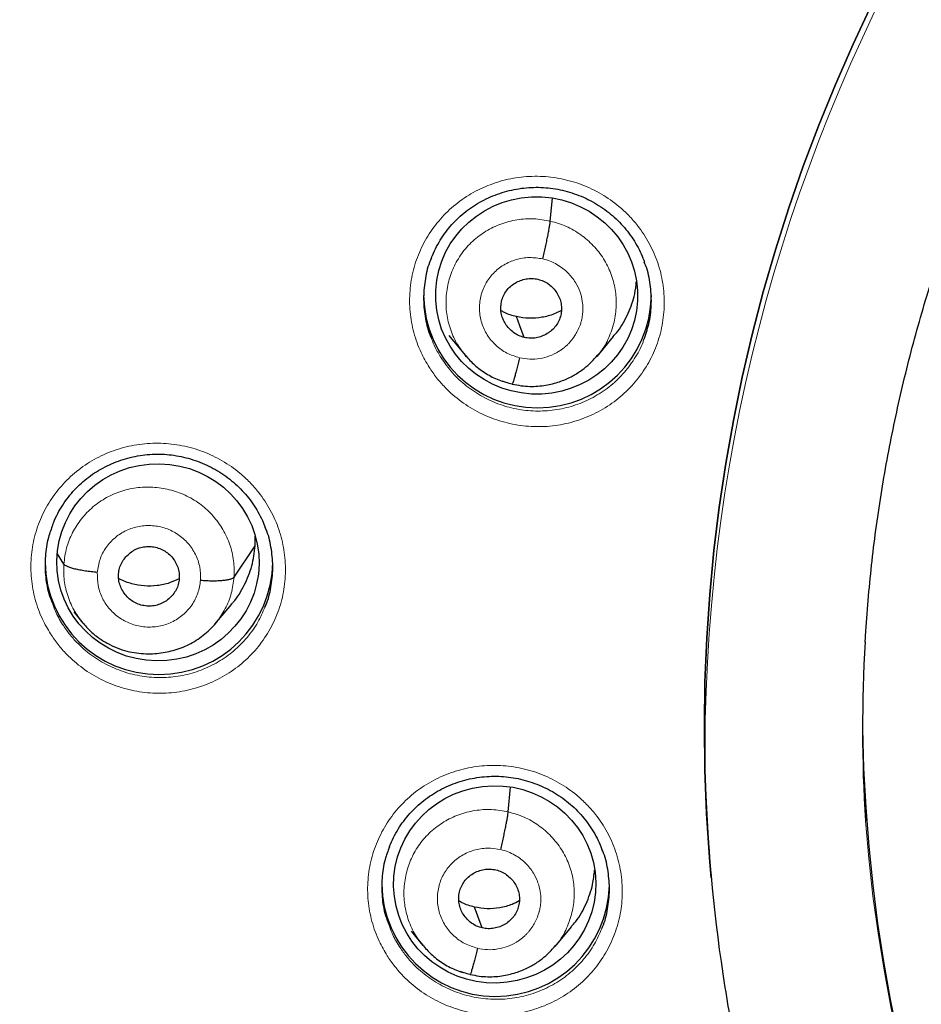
# Model space of a CAD drawing. Header units: millimetres. Extents: x 8 to 2236, y 12 to 2208.
# Tile 57 of 165: x 1052 to 1065, y 1873 to 1888. Entities that reach past the tile are written whole.
import ezdxf

# ---------------------------------------------------------------- set-up
doc = ezdxf.new("R2010")
doc.units = ezdxf.units.MM

msp = doc.modelspace()

# ---------------------------------------------------------------- linework, layer by layer
at = {"color": 7, "linetype": 'Continuous', "lineweight": 30}
for p, q in [((1059.444, 1884.635), (1059.475, 1884.977)), ((1057.931, 1882.925), (1058.171, 1882.634)), ((1060.141, 1882.616), (1060.386, 1882.91)), ((1058.164, 1882.643), (1058.18, 1882.626)), ((1058.183, 1882.628), (1058.175, 1882.638)), ((1058.876, 1882.201), (1058.871, 1882.2)), ((1055.039, 1879.788), (1055.036, 1879.931)), ((1054.723, 1879.319), (1055.039, 1879.788)), ((1052.182, 1879.513), (1052.088, 1879.667)), ((1054.438, 1878.618), (1054.684, 1878.912)), ((1052.329, 1878.8), (1052.467, 1878.632)), ((1054.459, 1878.643), (1054.436, 1878.619)), ((1058.816, 1875.814), (1058.849, 1876.181)), ((1061.847, 1874.828), (1061.848, 1874.807)), ((1059.514, 1873.801), (1059.76, 1874.095)), ((1057.367, 1874.03), (1057.541, 1873.819)), ((1057.535, 1873.828), (1057.551, 1873.811)), ((1057.553, 1873.813), (1057.546, 1873.823)), ((1058.248, 1873.386), (1058.243, 1873.384))]:
    msp.add_line(p, q, dxfattribs=at)
at = {"color": 252, "linetype": 'Continuous', "lineweight": 0}
for p, q in [((1058.202, 1882.603), (1058.183, 1882.628)), ((1058.871, 1882.2), (1058.727, 1882.248)), ((1057.573, 1873.787), (1057.553, 1873.813)), ((1058.243, 1873.384), (1058.098, 1873.433))]:
    msp.add_line(p, q, dxfattribs=at)
at = {"color": 7, "linetype": 'Continuous', "lineweight": 30, "flags": 128}
for points in [[(1061.847, 1874.828), (1061.82, 1875.133), (1061.777, 1875.787), (1061.752, 1876.442), (1061.744, 1877.097), (1061.753, 1877.753), (1061.78, 1878.408), (1061.824, 1879.062), (1061.886, 1879.715), (1061.966, 1880.365), (1062.062, 1881.014), (1062.176, 1881.66), (1062.307, 1882.303), (1062.456, 1882.942), (1062.621, 1883.577), (1062.803, 1884.208), (1063.002, 1884.834), (1063.218, 1885.454), (1063.45, 1886.069), (1063.699, 1886.677), (1063.963, 1887.279), (1064.244, 1887.874)], [(1064.244, 1887.874), (1063.963, 1887.279), (1063.699, 1886.677), (1063.45, 1886.069), (1063.218, 1885.454), (1063.002, 1884.834), (1062.803, 1884.208), (1062.621, 1883.577), (1062.456, 1882.942), (1062.307, 1882.303), (1062.176, 1881.66), (1062.062, 1881.014), (1061.966, 1880.365), (1061.886, 1879.715), (1061.824, 1879.062), (1061.78, 1878.408), (1061.753, 1877.753), (1061.744, 1877.097), (1061.752, 1876.442), (1061.777, 1875.787), (1061.82, 1875.133), (1061.847, 1874.828)], [(1059.056, 1882.898), (1058.99, 1883.072), (1058.938, 1883.209)], [(1058.427, 1874.081), (1058.362, 1874.256), (1058.31, 1874.393)]]:
    msp.add_lwpolyline(points, dxfattribs=at)
at = {"color": 252, "linetype": 'Continuous', "lineweight": 0}
for centre, radius, start, end in [((1087.204, 1876.693), 25.451, 358.8948, 180.82), ((1087.205, 1877.428), 23.123, 184.3344, 355.9199)]:
    msp.add_arc(centre, radius, start, end, dxfattribs=at)
at = {"color": 7, "linetype": 'Continuous', "lineweight": 30}
for centre, radius, start, end in [((1059.253, 1883.547), 1.7, 180.8374, 359.1626), ((1053.601, 1879.564), 1.7, 180.8376, 359.1624), ((1086.365, 1877.055), 22.26, 176.6637, 183.542), ((1087.205, 1877.398), 23.103, 180.8483, 359.1517), ((1086.29, 1877.052), 24.545, 181.6895, 188.5679), ((1058.627, 1874.758), 1.7, 180.8424, 358.4916)]:
    msp.add_arc(centre, radius, start, end, dxfattribs=at)
for centre, major_axis, ratio in [((1059.24, 1883.525), (1.507, -0.078), 0.976572), ((1053.587, 1879.54), (1.509, -0.024), 0.976184), ((1058.614, 1874.731), (1.509, 0.03), 0.976207)]:
    msp.add_ellipse(centre, major_axis=major_axis, ratio=ratio, dxfattribs=at)
for points, knots in [([(1087.363, 1925.793), (1087.193, 1925.794), (1086.588, 1925.798), (1085.557, 1925.766), (1084.281, 1925.7), (1083.031, 1925.599), (1081.816, 1925.47), (1080.636, 1925.314), (1079.49, 1925.135), (1078.373, 1924.932), (1077.218, 1924.696), (1076.03, 1924.422), (1074.814, 1924.108), (1073.639, 1923.773), (1072.506, 1923.42), (1071.415, 1923.051), (1070.336, 1922.659), (1069.27, 1922.242), (1068.221, 1921.803), (1067.221, 1921.357), (1066.267, 1920.906), (1065.36, 1920.453), (1064.499, 1920), (1063.656, 1919.534), (1062.836, 1919.059), (1062.039, 1918.575), (1061.293, 1918.101), (1060.595, 1917.639), (1059.852, 1917.128), (1059.063, 1916.561), (1058.228, 1915.931), (1057.431, 1915.302), (1056.672, 1914.675), (1055.953, 1914.056), (1055.274, 1913.446), (1054.631, 1912.847), (1054.021, 1912.257), (1053.438, 1911.672), (1052.881, 1911.094), (1052.352, 1910.524), (1051.843, 1909.959), (1051.342, 1909.384), (1050.836, 1908.783), (1050.32, 1908.148), (1049.798, 1907.48), (1049.269, 1906.777), (1048.736, 1906.039), (1048.2, 1905.265), (1047.661, 1904.453), (1047.127, 1903.608), (1046.598, 1902.73), (1046.075, 1901.819), (1045.559, 1900.869), (1045.017, 1899.814), (1044.46, 1898.656), (1043.899, 1897.4), (1043.372, 1896.118), (1042.881, 1894.816), (1042.427, 1893.495), (1042.002, 1892.125), (1041.611, 1890.706), (1041.258, 1889.237), (1040.955, 1887.753), (1040.742, 1886.492), (1040.596, 1885.463), (1040.498, 1884.669), (1040.415, 1883.872), (1040.346, 1883.072), (1040.291, 1882.275), (1040.252, 1881.493), (1040.226, 1880.739), (1040.212, 1880.023), (1040.21, 1879.343), (1040.217, 1878.702), (1040.231, 1878.098), (1040.252, 1877.501), (1040.281, 1876.916), (1040.316, 1876.349), (1040.354, 1875.834), (1040.382, 1875.508), (1040.396, 1875.353)], [0, 0, 0, 0, 0.006544, 0.023188, 0.039523, 0.055546, 0.071256, 0.086381, 0.101201, 0.115716, 0.129924, 0.146436, 0.162509, 0.178141, 0.193331, 0.208079, 0.222382, 0.237481, 0.252054, 0.266105, 0.279635, 0.292647, 0.305143, 0.317126, 0.329717, 0.341695, 0.353066, 0.363834, 0.374004, 0.387878, 0.401352, 0.414431, 0.427118, 0.439415, 0.451115, 0.462443, 0.473398, 0.483983, 0.494402, 0.504436, 0.514088, 0.523822, 0.533964, 0.544517, 0.555482, 0.566837, 0.578605, 0.59079, 0.603391, 0.616412, 0.629609, 0.643212, 0.657223, 0.67164, 0.689316, 0.707215, 0.725199, 0.743263, 0.761405, 0.77962, 0.799171, 0.818799, 0.838501, 0.858276, 0.868662, 0.879068, 0.889493, 0.899937, 0.9104, 0.920692, 0.930493, 0.939797, 0.948606, 0.95692, 0.964741, 0.97207, 0.980075, 0.987398, 0.994039, 1, 1, 1, 1]), ([(1042.547, 1883.607), (1042.551, 1883.635), (1042.588, 1883.908), (1042.669, 1884.425), (1042.793, 1885.157), (1042.93, 1885.886), (1043.079, 1886.614), (1043.241, 1887.338), (1043.415, 1888.06), (1043.601, 1888.779), (1043.8, 1889.495), (1044.01, 1890.207), (1044.233, 1890.916), (1044.468, 1891.622), (1044.714, 1892.323), (1044.973, 1893.02), (1045.243, 1893.713), (1045.526, 1894.401), (1045.819, 1895.084), (1046.125, 1895.763), (1046.442, 1896.436), (1046.77, 1897.105), (1047.11, 1897.767), (1047.461, 1898.424), (1047.823, 1899.075), (1048.196, 1899.721), (1048.58, 1900.36), (1048.975, 1900.992), (1049.381, 1901.618), (1049.797, 1902.237), (1050.223, 1902.85), (1050.66, 1903.455), (1051.108, 1904.053), (1051.565, 1904.644), (1052.032, 1905.227), (1052.51, 1905.802), (1052.996, 1906.37), (1053.493, 1906.929), (1053.999, 1907.48), (1054.514, 1908.023), (1055.039, 1908.557), (1055.572, 1909.083), (1056.114, 1909.599), (1056.666, 1910.107), (1057.225, 1910.606), (1057.793, 1911.095), (1058.369, 1911.575), (1058.954, 1912.046), (1059.546, 1912.507), (1060.146, 1912.958), (1060.754, 1913.399), (1061.369, 1913.83), (1061.991, 1914.251), (1062.62, 1914.662), (1063.257, 1915.062), (1063.9, 1915.452), (1064.549, 1915.832), (1065.205, 1916.2), (1065.867, 1916.558), (1066.535, 1916.905), (1067.209, 1917.241), (1067.889, 1917.566), (1068.574, 1917.879), (1069.264, 1918.182), (1069.959, 1918.473), (1070.659, 1918.752), (1071.364, 1919.02), (1072.073, 1919.277), (1072.787, 1919.522), (1073.504, 1919.755), (1074.226, 1919.976), (1074.951, 1920.185), (1075.679, 1920.383), (1076.411, 1920.568), (1077.146, 1920.742), (1077.884, 1920.903), (1078.624, 1921.053), (1079.367, 1921.19), (1080.112, 1921.315), (1080.859, 1921.428), (1081.608, 1921.528), (1082.358, 1921.616), (1083.11, 1921.692), (1083.863, 1921.756), (1084.617, 1921.807), (1085.372, 1921.846), (1086.127, 1921.872), (1086.791, 1921.885), (1087.203, 1921.886), (1087.363, 1921.887)], [0, 0, 0, 0, 0.001332, 0.012995, 0.024659, 0.036323, 0.047987, 0.05965, 0.071314, 0.082978, 0.094641, 0.106305, 0.117968, 0.129632, 0.141295, 0.152959, 0.164622, 0.176286, 0.187949, 0.199612, 0.211275, 0.222939, 0.234602, 0.246265, 0.257928, 0.269591, 0.281254, 0.292916, 0.304579, 0.316242, 0.327905, 0.339567, 0.35123, 0.362892, 0.374555, 0.386217, 0.39788, 0.409542, 0.421204, 0.432866, 0.444528, 0.45619, 0.467852, 0.479514, 0.491176, 0.502838, 0.5145, 0.526161, 0.537823, 0.549484, 0.561146, 0.572807, 0.584469, 0.59613, 0.607791, 0.619453, 0.631114, 0.642775, 0.654436, 0.666097, 0.677758, 0.689419, 0.70108, 0.712741, 0.724401, 0.736062, 0.747723, 0.759384, 0.771044, 0.782705, 0.794366, 0.806026, 0.817687, 0.829347, 0.841008, 0.852668, 0.864328, 0.875989, 0.887649, 0.89931, 0.91097, 0.92263, 0.934291, 0.945951, 0.957611, 0.969271, 0.980932, 0.992592, 1, 1, 1, 1]), ([(1064.144, 1878.348), (1064.146, 1878.38), (1064.156, 1878.587), (1064.187, 1878.971), (1064.238, 1879.498), (1064.302, 1880.024), (1064.379, 1880.548), (1064.469, 1881.07), (1064.571, 1881.591), (1064.685, 1882.108), (1064.812, 1882.623), (1064.951, 1883.135), (1065.102, 1883.644), (1065.265, 1884.149), (1065.44, 1884.65), (1065.627, 1885.146), (1065.826, 1885.639), (1066.036, 1886.127), (1066.258, 1886.61), (1066.491, 1887.087), (1066.736, 1887.559), (1066.992, 1888.026), (1067.259, 1888.486), (1067.537, 1888.94), (1067.826, 1889.388), (1068.125, 1889.829), (1068.435, 1890.263), (1068.755, 1890.689), (1069.085, 1891.108), (1069.424, 1891.52), (1069.774, 1891.924), (1070.133, 1892.319), (1070.502, 1892.706), (1070.879, 1893.085), (1071.266, 1893.455), (1071.661, 1893.816), (1072.065, 1894.167), (1072.476, 1894.51), (1072.896, 1894.842), (1073.324, 1895.166), (1073.76, 1895.479), (1074.202, 1895.782), (1074.652, 1896.075), (1075.109, 1896.357), (1075.572, 1896.629), (1076.042, 1896.891), (1076.517, 1897.141), (1076.999, 1897.38), (1077.486, 1897.609), (1077.979, 1897.826), (1078.476, 1898.032), (1078.978, 1898.226), (1079.485, 1898.409), (1079.996, 1898.58), (1080.511, 1898.739), (1081.029, 1898.887), (1081.551, 1899.022), (1082.076, 1899.146), (1082.604, 1899.257), (1083.134, 1899.357), (1083.667, 1899.444), (1084.201, 1899.519), (1084.737, 1899.582), (1085.275, 1899.632), (1085.813, 1899.67), (1086.352, 1899.696), (1086.892, 1899.709), (1087.432, 1899.71), (1087.971, 1899.699), (1088.511, 1899.675), (1089.049, 1899.639), (1089.587, 1899.591), (1090.123, 1899.53), (1090.658, 1899.457), (1091.191, 1899.372), (1091.721, 1899.274), (1092.126, 1899.191), (1092.354, 1899.139), (1092.406, 1899.128)], [0, 0, 0, 0, 0.002386, 0.015825, 0.029263, 0.042702, 0.05614, 0.069578, 0.083016, 0.096454, 0.109892, 0.123329, 0.136766, 0.150203, 0.16364, 0.177076, 0.190512, 0.203948, 0.217383, 0.230818, 0.244253, 0.257687, 0.271121, 0.284554, 0.297987, 0.311419, 0.324851, 0.338283, 0.351714, 0.365145, 0.378575, 0.392005, 0.405434, 0.418863, 0.432291, 0.445719, 0.459146, 0.472573, 0.486, 0.499426, 0.512851, 0.526276, 0.539701, 0.553126, 0.566549, 0.579973, 0.593396, 0.606819, 0.620241, 0.633664, 0.647085, 0.660507, 0.673928, 0.687349, 0.70077, 0.71419, 0.72761, 0.74103, 0.75445, 0.767869, 0.781289, 0.794708, 0.808127, 0.821546, 0.834965, 0.848384, 0.861802, 0.875221, 0.88864, 0.902058, 0.915477, 0.928896, 0.942315, 0.955734, 0.969152, 0.982572, 0.995991, 1, 1, 1, 1]), ([(1057.669, 1884.082), (1057.674, 1884.096), (1057.696, 1884.156), (1057.746, 1884.256), (1057.819, 1884.382), (1057.903, 1884.501), (1057.996, 1884.61), (1058.098, 1884.71), (1058.209, 1884.8), (1058.327, 1884.881), (1058.453, 1884.952), (1058.586, 1885.013), (1058.725, 1885.063), (1058.867, 1885.101), (1059.012, 1885.127), (1059.158, 1885.14), (1059.304, 1885.141), (1059.448, 1885.129), (1059.591, 1885.105), (1059.732, 1885.069), (1059.871, 1885.021), (1060.006, 1884.962), (1060.135, 1884.891), (1060.258, 1884.81), (1060.373, 1884.719), (1060.478, 1884.62), (1060.574, 1884.512), (1060.661, 1884.397), (1060.737, 1884.274), (1060.802, 1884.149), (1060.835, 1884.063), (1060.851, 1884.022)], [0, 0, 0, 0, 0.011032, 0.047075, 0.083111, 0.118907, 0.154302, 0.189205, 0.223898, 0.258936, 0.294354, 0.330053, 0.365914, 0.401796, 0.437543, 0.473054, 0.508269, 0.543131, 0.578118, 0.613382, 0.648875, 0.684521, 0.720233, 0.755884, 0.791395, 0.826707, 0.861719, 0.896695, 0.931982, 0.967519, 1, 1, 1, 1]), ([(1059.332, 1884.071), (1059.338, 1884.1), (1059.352, 1884.159), (1059.372, 1884.248), (1059.39, 1884.334), (1059.407, 1884.414), (1059.421, 1884.487), (1059.432, 1884.55), (1059.441, 1884.602), (1059.443, 1884.624), (1059.444, 1884.635)], [0, 0, 0, 0, 0.125556, 0.250326, 0.375158, 0.500194, 0.625217, 0.75, 0.874659, 1, 1, 1, 1]), ([(1057.67, 1884.084), (1057.66, 1884.062), (1057.611, 1883.954), (1057.568, 1883.744), (1057.544, 1883.463), (1057.575, 1883.182), (1057.623, 1882.987), (1057.666, 1882.89), (1057.67, 1882.879)], [0, 0, 0, 0, 0.05972, 0.287892, 0.516064, 0.744177, 0.97229, 1, 1, 1, 1]), ([(1060.837, 1882.856), (1060.865, 1882.935), (1060.925, 1883.103), (1060.958, 1883.374), (1060.947, 1883.655), (1060.908, 1883.875), (1060.859, 1883.992), (1060.847, 1884.022)], [0, 0, 0, 0, 0.210557, 0.446507, 0.682457, 0.918405, 1, 1, 1, 1]), ([(1059.056, 1882.898), (1059.027, 1882.906), (1058.97, 1882.923), (1058.868, 1882.985), (1058.766, 1883.094), (1058.699, 1883.261), (1058.705, 1883.439), (1058.779, 1883.601), (1058.913, 1883.72), (1059.053, 1883.772), (1059.172, 1883.783), (1059.231, 1883.773), (1059.26, 1883.767)], [0, 0, 0, 0, 0.062837, 0.125544, 0.25084, 0.375529, 0.499999, 0.62447, 0.74916, 0.874456, 0.937163, 1, 1, 1, 1]), ([(1059.26, 1883.767), (1059.289, 1883.759), (1059.346, 1883.742), (1059.422, 1883.696), (1059.489, 1883.637), (1059.543, 1883.566), (1059.584, 1883.488), (1059.608, 1883.403), (1059.614, 1883.316), (1059.602, 1883.229), (1059.574, 1883.146), (1059.53, 1883.07), (1059.47, 1883.005), (1059.399, 1882.953), (1059.319, 1882.914), (1059.233, 1882.89), (1059.144, 1882.882), (1059.085, 1882.893), (1059.056, 1882.898)], [0, 0, 0, 0, 0.062618, 0.125105, 0.187771, 0.250507, 0.313069, 0.375353, 0.437607, 0.5, 0.562392, 0.624646, 0.686931, 0.749493, 0.812229, 0.874895, 0.937382, 1, 1, 1, 1]), ([(1060.381, 1882.914), (1060.405, 1882.94), (1060.5, 1883.041), (1060.611, 1883.257), (1060.705, 1883.506), (1060.722, 1883.668), (1060.728, 1883.728)], [0, 0, 0, 0, 0.118021, 0.458463, 0.799361, 1, 1, 1, 1]), ([(1059.609, 1883.301), (1059.573, 1883.282), (1059.482, 1883.234), (1059.319, 1883.194), (1059.127, 1883.176), (1059.001, 1883.198), (1058.938, 1883.209)], [0, 0, 0, 0, 0.17374, 0.449492, 0.72446, 1, 1, 1, 1]), ([(1058.938, 1883.209), (1058.876, 1883.225), (1058.796, 1883.246), (1058.727, 1883.289), (1058.712, 1883.298)], [0, 0, 0, 0, 0.781752, 1, 1, 1, 1]), ([(1058.18, 1882.626), (1058.223, 1882.578), (1058.314, 1882.477), (1058.482, 1882.356), (1058.671, 1882.256), (1058.808, 1882.221), (1058.877, 1882.204)], [0, 0, 0, 0, 0.230612, 0.488106, 0.744355, 1, 1, 1, 1]), ([(1058.877, 1882.203), (1058.921, 1882.194), (1059.007, 1882.175), (1059.136, 1882.166), (1059.258, 1882.169), (1059.407, 1882.188), (1059.575, 1882.23), (1059.748, 1882.304), (1059.888, 1882.388), (1059.998, 1882.474), (1060.081, 1882.553), (1060.125, 1882.605), (1060.144, 1882.628)], [0, 0, 0, 0, 0.096051, 0.187296, 0.273979, 0.356208, 0.507275, 0.640694, 0.756495, 0.854841, 0.935941, 1, 1, 1, 1]), ([(1058.984, 1882.595), (1058.977, 1882.566), (1058.964, 1882.508), (1058.944, 1882.429), (1058.925, 1882.358), (1058.909, 1882.297), (1058.894, 1882.25), (1058.884, 1882.217), (1058.879, 1882.208), (1058.877, 1882.204)], [0, 0, 0, 0, 0.145129, 0.290872, 0.437081, 0.583344, 0.729484, 0.875675, 1, 1, 1, 1]), ([(1052.016, 1880.1), (1052.021, 1880.113), (1052.042, 1880.171), (1052.091, 1880.271), (1052.164, 1880.397), (1052.248, 1880.515), (1052.341, 1880.625), (1052.442, 1880.724), (1052.552, 1880.815), (1052.67, 1880.895), (1052.796, 1880.967), (1052.929, 1881.028), (1053.067, 1881.078), (1053.21, 1881.116), (1053.355, 1881.142), (1053.501, 1881.156), (1053.646, 1881.157), (1053.791, 1881.145), (1053.934, 1881.121), (1054.075, 1881.085), (1054.214, 1881.038), (1054.349, 1880.979), (1054.478, 1880.908), (1054.601, 1880.827), (1054.716, 1880.737), (1054.822, 1880.638), (1054.919, 1880.53), (1055.005, 1880.415), (1055.082, 1880.293), (1055.144, 1880.174), (1055.175, 1880.095), (1055.189, 1880.06)], [0, 0, 0, 0, 0.010243, 0.046498, 0.082752, 0.118769, 0.154386, 0.18951, 0.224422, 0.259682, 0.295322, 0.331245, 0.36733, 0.403438, 0.43941, 0.475148, 0.510591, 0.545673, 0.580874, 0.616351, 0.652054, 0.687908, 0.723824, 0.759678, 0.795388, 0.830899, 0.866107, 0.901268, 0.936742, 0.972469, 1, 1, 1, 1]), ([(1052.018, 1880.102), (1051.994, 1880.039), (1051.936, 1879.888), (1051.899, 1879.634), (1051.901, 1879.352), (1051.939, 1879.114), (1051.992, 1878.979), (1052.011, 1878.932)], [0, 0, 0, 0, 0.169822, 0.404477, 0.639132, 0.87406, 1, 1, 1, 1]), ([(1055.185, 1878.873), (1055.19, 1878.882), (1055.235, 1878.976), (1055.278, 1879.171), (1055.31, 1879.45), (1055.285, 1879.732), (1055.243, 1879.938), (1055.195, 1880.043), (1055.187, 1880.062)], [0, 0, 0, 0, 0.025161, 0.256202, 0.487244, 0.718445, 0.949646, 1, 1, 1, 1]), ([(1052.999, 1879.366), (1053.003, 1879.395), (1053.01, 1879.453), (1053.045, 1879.534), (1053.093, 1879.608), (1053.155, 1879.671), (1053.227, 1879.722), (1053.308, 1879.758), (1053.395, 1879.776), (1053.484, 1879.778), (1053.572, 1879.763), (1053.656, 1879.731), (1053.731, 1879.683), (1053.795, 1879.622), (1053.847, 1879.55), (1053.885, 1879.47), (1053.907, 1879.384), (1053.906, 1879.326), (1053.906, 1879.297)], [0, 0, 0, 0, 0.062616, 0.12509, 0.187745, 0.250478, 0.313047, 0.375343, 0.437605, 0.500001, 0.562396, 0.624659, 0.686954, 0.749523, 0.812256, 0.87491, 0.937384, 1, 1, 1, 1]), ([(1054.682, 1878.915), (1054.691, 1878.924), (1054.773, 1879.007), (1054.881, 1879.199), (1055.002, 1879.483), (1055.027, 1879.687), (1055.039, 1879.788)], [0, 0, 0, 0, 0.041869, 0.361192, 0.680375, 1, 1, 1, 1]), ([(1052.682, 1879.39), (1052.652, 1879.393), (1052.591, 1879.398), (1052.503, 1879.41), (1052.421, 1879.424), (1052.347, 1879.44), (1052.284, 1879.457), (1052.235, 1879.476), (1052.198, 1879.495), (1052.188, 1879.507), (1052.182, 1879.513)], [0, 0, 0, 0, 0.12377, 0.2484008, 0.3737561, 0.4994065, 0.6250266, 0.7505283, 0.8756176, 1, 1, 1, 1]), ([(1053.906, 1879.297), (1053.902, 1879.268), (1053.895, 1879.21), (1053.86, 1879.129), (1053.812, 1879.055), (1053.75, 1878.992), (1053.678, 1878.941), (1053.597, 1878.905), (1053.51, 1878.887), (1053.421, 1878.885), (1053.333, 1878.9), (1053.25, 1878.932), (1053.175, 1878.98), (1053.11, 1879.041), (1053.058, 1879.113), (1053.021, 1879.193), (1052.998, 1879.278), (1052.999, 1879.337), (1052.999, 1879.366)], [0, 0, 0, 0, 0.062616, 0.12509, 0.187744, 0.250477, 0.313046, 0.375342, 0.437604, 0.5, 0.562395, 0.624657, 0.686953, 0.749522, 0.812255, 0.87491, 0.937384, 1, 1, 1, 1]), ([(1053.904, 1879.296), (1053.857, 1879.273), (1053.753, 1879.222), (1053.575, 1879.187), (1053.384, 1879.182), (1053.197, 1879.217), (1053.067, 1879.258), (1053.007, 1879.297), (1053.001, 1879.301)], [0, 0, 0, 0, 0.168933, 0.370555, 0.572607, 0.774659, 0.976278, 1, 1, 1, 1]), ([(1054.223, 1879.273), (1054.253, 1879.271), (1054.313, 1879.267), (1054.401, 1879.265), (1054.484, 1879.266), (1054.558, 1879.271), (1054.621, 1879.279), (1054.67, 1879.29), (1054.707, 1879.303), (1054.717, 1879.314), (1054.723, 1879.319)], [0, 0, 0, 0, 0.126274, 0.2517061, 0.3765502, 0.5008686, 0.6249264, 0.7492919, 0.8742556, 1, 1, 1, 1]), ([(1052.459, 1878.642), (1052.5, 1878.596), (1052.58, 1878.505), (1052.719, 1878.396), (1052.864, 1878.309), (1053.011, 1878.245), (1053.158, 1878.203), (1053.301, 1878.18), (1053.439, 1878.172), (1053.61, 1878.18), (1053.817, 1878.218), (1054.013, 1878.292), (1054.16, 1878.374), (1054.265, 1878.449), (1054.364, 1878.534), (1054.422, 1878.601), (1054.451, 1878.634)], [0, 0, 0, 0, 0.081085, 0.158718, 0.232877, 0.303528, 0.37071, 0.434576, 0.495245, 0.552766, 0.661702, 0.771692, 0.827585, 0.884197, 0.941648, 1, 1, 1, 1]), ([(1057.041, 1875.288), (1057.046, 1875.302), (1057.068, 1875.362), (1057.119, 1875.463), (1057.192, 1875.589), (1057.276, 1875.707), (1057.369, 1875.816), (1057.471, 1875.916), (1057.581, 1876.006), (1057.699, 1876.087), (1057.825, 1876.158), (1057.958, 1876.219), (1058.096, 1876.269), (1058.239, 1876.307), (1058.384, 1876.333), (1058.53, 1876.346), (1058.675, 1876.347), (1058.82, 1876.335), (1058.963, 1876.312), (1059.104, 1876.276), (1059.243, 1876.228), (1059.378, 1876.169), (1059.507, 1876.099), (1059.63, 1876.018), (1059.745, 1875.928), (1059.851, 1875.828), (1059.947, 1875.721), (1060.033, 1875.607), (1060.109, 1875.484), (1060.171, 1875.367), (1060.202, 1875.288), (1060.215, 1875.254)], [0, 0, 0, 0, 0.0114923, 0.0477462, 0.0839964, 0.1200072, 0.1556162, 0.190731, 0.2256327, 0.2608792, 0.2965034, 0.332407, 0.36847, 0.4045496, 0.4404905, 0.476193, 0.5115976, 0.5466423, 0.5818059, 0.617248, 0.6529169, 0.688738, 0.7246216, 0.760443, 0.7961211, 0.8315988, 0.8667751, 0.9019124, 0.9373677, 0.9730787, 1, 1, 1, 1]), ([(1058.703, 1875.251), (1058.71, 1875.28), (1058.724, 1875.339), (1058.744, 1875.428), (1058.762, 1875.513), (1058.778, 1875.594), (1058.792, 1875.666), (1058.804, 1875.729), (1058.812, 1875.781), (1058.815, 1875.803), (1058.816, 1875.814)], [0, 0, 0, 0, 0.125879, 0.250747, 0.375514, 0.500389, 0.625222, 0.749859, 0.874491, 1, 1, 1, 1]), ([(1057.043, 1875.29), (1057.019, 1875.228), (1056.962, 1875.079), (1056.925, 1874.826), (1056.927, 1874.545), (1056.965, 1874.307), (1057.018, 1874.172), (1057.037, 1874.124)], [0, 0, 0, 0, 0.166918, 0.402007, 0.637096, 0.872331, 1, 1, 1, 1]), ([(1060.212, 1874.07), (1060.216, 1874.079), (1060.261, 1874.171), (1060.303, 1874.365), (1060.336, 1874.644), (1060.311, 1874.925), (1060.27, 1875.132), (1060.222, 1875.237), (1060.213, 1875.256)], [0, 0, 0, 0, 0.022907, 0.254249, 0.48559, 0.717001, 0.948411, 1, 1, 1, 1]), ([(1058.427, 1874.081), (1058.399, 1874.089), (1058.342, 1874.106), (1058.265, 1874.152), (1058.199, 1874.211), (1058.144, 1874.281), (1058.104, 1874.36), (1058.08, 1874.444), (1058.074, 1874.532), (1058.085, 1874.618), (1058.114, 1874.701), (1058.158, 1874.776), (1058.217, 1874.841), (1058.289, 1874.894), (1058.369, 1874.932), (1058.455, 1874.956), (1058.544, 1874.964), (1058.603, 1874.953), (1058.632, 1874.948)], [0, 0, 0, 0, 0.0626166, 0.1251029, 0.1877681, 0.2505042, 0.313066, 0.3753486, 0.4376009, 0.499992, 0.5623856, 0.6246436, 0.686931, 0.7494947, 0.8122305, 0.874895, 0.9373818, 1, 1, 1, 1]), ([(1058.632, 1874.948), (1058.66, 1874.94), (1058.718, 1874.923), (1058.794, 1874.876), (1058.861, 1874.817), (1058.915, 1874.747), (1058.955, 1874.669), (1058.98, 1874.584), (1058.986, 1874.497), (1058.974, 1874.41), (1058.946, 1874.328), (1058.901, 1874.252), (1058.842, 1874.187), (1058.771, 1874.135), (1058.691, 1874.096), (1058.605, 1874.073), (1058.515, 1874.065), (1058.457, 1874.075), (1058.427, 1874.081)], [0, 0, 0, 0, 0.062616, 0.125103, 0.187768, 0.250504, 0.313066, 0.375348, 0.4376, 0.499991, 0.562385, 0.624643, 0.686931, 0.749494, 0.81223, 0.874895, 0.937381, 1, 1, 1, 1]), ([(1059.755, 1874.1), (1059.778, 1874.125), (1059.872, 1874.225), (1059.983, 1874.44), (1060.08, 1874.699), (1060.097, 1874.873), (1060.104, 1874.944)], [0, 0, 0, 0, 0.1108673, 0.4394563, 0.7684802, 1, 1, 1, 1]), ([(1058.31, 1874.393), (1058.248, 1874.409), (1058.167, 1874.43), (1058.096, 1874.474), (1058.08, 1874.484)], [0, 0, 0, 0, 0.767829, 1, 1, 1, 1]), ([(1058.981, 1874.484), (1058.945, 1874.466), (1058.854, 1874.418), (1058.69, 1874.377), (1058.499, 1874.359), (1058.373, 1874.382), (1058.31, 1874.393)], [0, 0, 0, 0, 0.174137, 0.449753, 0.724587, 1, 1, 1, 1]), ([(1057.551, 1873.811), (1057.593, 1873.763), (1057.684, 1873.662), (1057.852, 1873.54), (1058.043, 1873.441), (1058.18, 1873.405), (1058.249, 1873.388)], [0, 0, 0, 0, 0.230416, 0.487925, 0.744237, 1, 1, 1, 1]), ([(1058.249, 1873.387), (1058.293, 1873.378), (1058.379, 1873.359), (1058.508, 1873.35), (1058.63, 1873.353), (1058.779, 1873.372), (1058.947, 1873.414), (1059.12, 1873.488), (1059.261, 1873.572), (1059.37, 1873.658), (1059.453, 1873.738), (1059.498, 1873.789), (1059.517, 1873.812)], [0, 0, 0, 0, 0.0959472, 0.1871046, 0.2737155, 0.3558863, 0.5068821, 0.6402838, 0.7561185, 0.8545455, 0.9357725, 1, 1, 1, 1]), ([(1058.356, 1873.778), (1058.349, 1873.749), (1058.336, 1873.692), (1058.316, 1873.613), (1058.297, 1873.542), (1058.28, 1873.481), (1058.266, 1873.434), (1058.255, 1873.401), (1058.251, 1873.392), (1058.249, 1873.388)], [0, 0, 0, 0, 0.14477, 0.290394, 0.436671, 0.583122, 0.729484, 0.875831, 1, 1, 1, 1]), ([(1062.021, 1873.393), (1062.027, 1873.348), (1062.06, 1873.119), (1062.131, 1872.708), (1062.235, 1872.161), (1062.353, 1871.616), (1062.482, 1871.073), (1062.624, 1870.534), (1062.778, 1869.998), (1062.944, 1869.465), (1063.122, 1868.936), (1063.312, 1868.411), (1063.514, 1867.89), (1063.727, 1867.374), (1063.953, 1866.863), (1064.189, 1866.357), (1064.437, 1865.856), (1064.697, 1865.361), (1064.968, 1864.871), (1065.249, 1864.388), (1065.542, 1863.91), (1065.845, 1863.44), (1066.159, 1862.976), (1066.484, 1862.519), (1066.818, 1862.069), (1067.163, 1861.626), (1067.518, 1861.192), (1067.882, 1860.765), (1068.256, 1860.346), (1068.64, 1859.936), (1069.032, 1859.534), (1069.434, 1859.14), (1069.845, 1858.756), (1070.264, 1858.381), (1070.691, 1858.014), (1071.127, 1857.658), (1071.571, 1857.311), (1072.022, 1856.974), (1072.481, 1856.646), (1072.948, 1856.329), (1073.421, 1856.022), (1073.901, 1855.726), (1074.388, 1855.44), (1074.881, 1855.165), (1075.381, 1854.901), (1075.886, 1854.647), (1076.397, 1854.405), (1076.913, 1854.174), (1077.434, 1853.955), (1077.842, 1853.792), (1078.076, 1853.706), (1078.134, 1853.685)], [0, 0, 0, 0, 0.005147, 0.026159, 0.047171, 0.068184, 0.089196, 0.110209, 0.131222, 0.152235, 0.173249, 0.194263, 0.215277, 0.236292, 0.257307, 0.278323, 0.299339, 0.320355, 0.341372, 0.362389, 0.383407, 0.404426, 0.425445, 0.446465, 0.467485, 0.488505, 0.509527, 0.530548, 0.551571, 0.572594, 0.593617, 0.614641, 0.635666, 0.656691, 0.677717, 0.698743, 0.71977, 0.740798, 0.761826, 0.782854, 0.803883, 0.824913, 0.845943, 0.866974, 0.888005, 0.909036, 0.930068, 0.9511, 0.972133, 0.993166, 1, 1, 1, 1])]:
    msp.add_open_spline(points, degree=3, knots=knots, dxfattribs=at)
at = {"color": 252, "linetype": 'Continuous', "lineweight": 0}
for points, knots in [([(1087.363, 1925.779), (1085.972, 1925.744), (1083.188, 1925.674), (1079.045, 1925.11), (1074.968, 1924.215), (1070.987, 1922.963), (1067.135, 1921.372), (1063.441, 1919.453), (1059.934, 1917.22), (1056.642, 1914.692), (1053.591, 1911.889), (1050.804, 1908.831), (1048.303, 1905.544), (1046.108, 1902.052), (1044.237, 1898.384), (1042.702, 1894.568), (1041.519, 1890.633), (1040.69, 1886.611), (1040.241, 1882.534), (1040.123, 1878.823), (1040.32, 1876.491), (1040.401, 1875.521)], [0, 0, 0, 0, 0.053441, 0.106882, 0.160323, 0.213764, 0.267205, 0.320646, 0.374087, 0.427528, 0.480969, 0.53441, 0.587851, 0.641292, 0.694734, 0.748175, 0.801616, 0.855057, 0.908498, 0.961939, 1, 1, 1, 1]), ([(1057.635, 1882.454), (1057.593, 1882.526), (1057.498, 1882.69), (1057.399, 1882.969), (1057.342, 1883.281), (1057.341, 1883.598), (1057.392, 1883.909), (1057.497, 1884.207), (1057.651, 1884.484), (1057.85, 1884.73), (1058.089, 1884.94), (1058.36, 1885.107), (1058.657, 1885.227), (1058.97, 1885.296), (1059.291, 1885.313), (1059.611, 1885.275), (1059.921, 1885.186), (1060.211, 1885.047), (1060.441, 1884.885), (1060.617, 1884.722), (1060.775, 1884.541), (1060.928, 1884.307), (1061.056, 1884.016), (1061.131, 1883.708), (1061.154, 1883.392), (1061.121, 1883.078), (1061.037, 1882.773), (1060.901, 1882.488), (1060.718, 1882.229), (1060.494, 1882.005), (1060.234, 1881.821), (1059.946, 1881.683), (1059.638, 1881.594), (1059.319, 1881.558), (1058.997, 1881.575), (1058.683, 1881.645), (1058.384, 1881.766), (1058.11, 1881.934), (1057.9, 1882.118), (1057.743, 1882.294), (1057.671, 1882.401), (1057.635, 1882.454)], [0, 0, 0, 0, 0.021162, 0.048012, 0.074861, 0.101685, 0.128509, 0.155318, 0.182126, 0.208935, 0.235744, 0.262569, 0.289395, 0.316245, 0.343095, 0.369969, 0.396842, 0.423726, 0.45061, 0.467437, 0.484264, 0.511098, 0.537932, 0.564766, 0.5916, 0.618418, 0.645236, 0.672043, 0.69885, 0.725662, 0.752475, 0.779307, 0.80614, 0.832998, 0.859857, 0.886735, 0.913613, 0.940497, 0.967381, 0.98369, 1, 1, 1, 1]), ([(1058.175, 1882.638), (1058.141, 1882.678), (1058.055, 1882.782), (1057.961, 1882.98), (1057.894, 1883.218), (1057.88, 1883.464), (1057.913, 1883.709), (1057.992, 1883.942), (1058.115, 1884.156), (1058.28, 1884.341), (1058.479, 1884.491), (1058.704, 1884.598), (1058.946, 1884.661), (1059.198, 1884.68), (1059.362, 1884.65), (1059.444, 1884.635)], [0, 0, 0, 0, 0.050297, 0.129456, 0.208546, 0.287595, 0.366749, 0.445904, 0.524953, 0.604044, 0.683203, 0.762371, 0.841568, 0.920732, 1, 1, 1, 1]), ([(1059.444, 1884.635), (1059.525, 1884.612), (1059.685, 1884.566), (1059.902, 1884.437), (1060.091, 1884.274), (1060.245, 1884.078), (1060.356, 1883.856), (1060.421, 1883.617), (1060.436, 1883.371), (1060.403, 1883.126), (1060.322, 1882.894), (1060.234, 1882.724), (1060.161, 1882.646), (1060.144, 1882.628)], [0, 0, 0, 0, 0.09721, 0.1942935, 0.2914175, 0.3885054, 0.485582, 0.5825748, 0.6795165, 0.776588, 0.8736595, 0.9706015, 1, 1, 1, 1]), ([(1058.984, 1882.595), (1058.92, 1882.615), (1058.791, 1882.655), (1058.626, 1882.776), (1058.496, 1882.93), (1058.411, 1883.113), (1058.378, 1883.311), (1058.397, 1883.511), (1058.469, 1883.698), (1058.587, 1883.86), (1058.744, 1883.987), (1058.93, 1884.068), (1059.131, 1884.102), (1059.265, 1884.081), (1059.332, 1884.071)], [0, 0, 0, 0, 0.083335, 0.166666, 0.249998, 0.333328, 0.416666, 0.5, 0.583337, 0.666672, 0.750002, 0.833334, 0.916665, 1, 1, 1, 1]), ([(1059.332, 1884.071), (1059.369, 1884.061), (1059.443, 1884.041), (1059.543, 1883.991), (1059.631, 1883.932), (1059.728, 1883.847), (1059.821, 1883.73), (1059.891, 1883.584), (1059.924, 1883.449), (1059.932, 1883.347), (1059.929, 1883.276), (1059.924, 1883.231), (1059.918, 1883.192), (1059.911, 1883.162), (1059.902, 1883.126), (1059.885, 1883.072), (1059.854, 1883), (1059.809, 1882.92), (1059.764, 1882.859), (1059.723, 1882.812), (1059.69, 1882.779), (1059.653, 1882.747), (1059.612, 1882.715), (1059.541, 1882.669), (1059.435, 1882.617), (1059.289, 1882.579), (1059.136, 1882.567), (1059.035, 1882.585), (1058.984, 1882.595)], [0, 0, 0, 0, 0.048252, 0.094105, 0.137714, 0.179106, 0.255029, 0.321991, 0.380012, 0.429016, 0.45016, 0.469069, 0.485747, 0.50019, 0.507974, 0.532255, 0.571668, 0.606337, 0.647649, 0.666027, 0.685454, 0.705928, 0.727458, 0.750055, 0.811479, 0.873599, 0.936375, 1, 1, 1, 1]), ([(1057.67, 1882.879), (1057.688, 1882.835), (1057.728, 1882.737), (1057.783, 1882.646), (1057.813, 1882.595)], [0, 0, 0, 0, 0.445987, 1, 1, 1, 1]), ([(1057.813, 1882.595), (1057.868, 1882.517), (1057.978, 1882.362), (1058.189, 1882.167), (1058.429, 1882.008), (1058.692, 1881.889), (1058.971, 1881.817), (1059.258, 1881.791), (1059.545, 1881.814), (1059.824, 1881.882), (1060.086, 1881.997), (1060.325, 1882.153), (1060.534, 1882.347), (1060.702, 1882.574), (1060.803, 1882.747), (1060.834, 1882.847), (1060.837, 1882.856)], [0, 0, 0, 0, 0.076284, 0.152569, 0.228851, 0.305132, 0.381465, 0.457798, 0.534153, 0.610508, 0.686824, 0.76314, 0.839374, 0.915609, 0.991754, 1, 1, 1, 1]), ([(1051.984, 1878.471), (1051.941, 1878.543), (1051.846, 1878.706), (1051.747, 1878.984), (1051.689, 1879.296), (1051.687, 1879.612), (1051.737, 1879.923), (1051.841, 1880.22), (1051.994, 1880.497), (1052.192, 1880.743), (1052.43, 1880.953), (1052.701, 1881.12), (1052.997, 1881.241), (1053.31, 1881.31), (1053.631, 1881.327), (1053.951, 1881.29), (1054.261, 1881.202), (1054.552, 1881.063), (1054.783, 1880.901), (1054.96, 1880.738), (1055.118, 1880.558), (1055.272, 1880.324), (1055.4, 1880.034), (1055.476, 1879.726), (1055.5, 1879.411), (1055.469, 1879.097), (1055.385, 1878.793), (1055.25, 1878.508), (1055.069, 1878.249), (1054.844, 1878.025), (1054.586, 1877.841), (1054.298, 1877.703), (1053.99, 1877.613), (1053.671, 1877.577), (1053.349, 1877.593), (1053.034, 1877.663), (1052.735, 1877.783), (1052.46, 1877.951), (1052.25, 1878.134), (1052.093, 1878.311), (1052.02, 1878.417), (1051.984, 1878.471)], [0, 0, 0, 0, 0.021111, 0.047945, 0.074779, 0.101583, 0.128387, 0.155179, 0.181971, 0.208774, 0.235577, 0.26241, 0.289243, 0.316111, 0.342979, 0.369872, 0.396765, 0.423663, 0.45056, 0.467403, 0.484245, 0.51106, 0.537875, 0.564691, 0.591506, 0.618304, 0.645102, 0.671895, 0.698688, 0.725499, 0.75231, 0.779153, 0.805997, 0.832875, 0.859753, 0.88665, 0.913547, 0.940441, 0.967335, 0.983668, 1, 1, 1, 1]), ([(1052.182, 1879.513), (1052.193, 1879.594), (1052.213, 1879.757), (1052.307, 1879.987), (1052.44, 1880.194), (1052.612, 1880.373), (1052.817, 1880.514), (1053.046, 1880.612), (1053.291, 1880.663), (1053.542, 1880.667), (1053.789, 1880.625), (1054.024, 1880.537), (1054.237, 1880.405), (1054.419, 1880.235), (1054.565, 1880.032), (1054.667, 1879.806), (1054.727, 1879.565), (1054.724, 1879.401), (1054.723, 1879.319)], [0, 0, 0, 0, 0.062591, 0.125095, 0.187627, 0.250136, 0.312638, 0.375086, 0.437502, 0.5, 0.562498, 0.624914, 0.687363, 0.749864, 0.812374, 0.874905, 0.937409, 1, 1, 1, 1]), ([(1052.682, 1879.39), (1052.692, 1879.456), (1052.712, 1879.587), (1052.806, 1879.765), (1052.94, 1879.914), (1053.11, 1880.023), (1053.304, 1880.085), (1053.507, 1880.096), (1053.707, 1880.055), (1053.889, 1879.964), (1054.042, 1879.83), (1054.154, 1879.662), (1054.221, 1879.472), (1054.222, 1879.339), (1054.223, 1879.273)], [0, 0, 0, 0, 0.083335, 0.166671, 0.250005, 0.333339, 0.41667, 0.500002, 0.583331, 0.666664, 0.749998, 0.833331, 0.916665, 1, 1, 1, 1]), ([(1052.471, 1878.632), (1052.427, 1878.688), (1052.333, 1878.809), (1052.239, 1879.026), (1052.178, 1879.267), (1052.181, 1879.431), (1052.182, 1879.513)], [0, 0, 0, 0, 0.221483, 0.480945, 0.740294, 1, 1, 1, 1]), ([(1054.223, 1879.273), (1054.213, 1879.207), (1054.193, 1879.076), (1054.099, 1878.898), (1053.965, 1878.749), (1053.795, 1878.64), (1053.601, 1878.578), (1053.398, 1878.567), (1053.198, 1878.608), (1053.016, 1878.699), (1052.863, 1878.833), (1052.751, 1879), (1052.684, 1879.191), (1052.683, 1879.324), (1052.682, 1879.39)], [0, 0, 0, 0, 0.0833354, 0.1666686, 0.2500021, 0.3333357, 0.4166689, 0.4999976, 0.5833296, 0.6666613, 0.7499946, 0.8333293, 0.9166646, 1, 1, 1, 1]), ([(1054.723, 1879.319), (1054.712, 1879.238), (1054.692, 1879.075), (1054.6, 1878.844), (1054.506, 1878.71), (1054.459, 1878.643)], [0, 0, 0, 0, 0.333592, 0.666724, 1, 1, 1, 1]), ([(1052.011, 1878.932), (1052.025, 1878.891), (1052.062, 1878.779), (1052.124, 1878.677), (1052.164, 1878.613)], [0, 0, 0, 0, 0.3709395, 1, 1, 1, 1]), ([(1052.164, 1878.613), (1052.196, 1878.565), (1052.261, 1878.47), (1052.401, 1878.312), (1052.59, 1878.148), (1052.836, 1877.997), (1053.103, 1877.89), (1053.385, 1877.827), (1053.673, 1877.812), (1053.959, 1877.844), (1054.234, 1877.924), (1054.491, 1878.047), (1054.723, 1878.212), (1054.922, 1878.412), (1055.082, 1878.634), (1055.152, 1878.796), (1055.185, 1878.873)], [0, 0, 0, 0, 0.0463981, 0.0927964, 0.169201, 0.2456063, 0.3220075, 0.398409, 0.474843, 0.5512769, 0.6275078, 0.7037382, 0.7799057, 0.8560727, 0.9321812, 1, 1, 1, 1]), ([(1057.008, 1873.666), (1056.967, 1873.737), (1056.872, 1873.899), (1056.774, 1874.176), (1056.716, 1874.487), (1056.714, 1874.802), (1056.765, 1875.113), (1056.87, 1875.411), (1057.023, 1875.687), (1057.222, 1875.932), (1057.46, 1876.143), (1057.731, 1876.309), (1058.027, 1876.43), (1058.341, 1876.499), (1058.662, 1876.516), (1058.982, 1876.479), (1059.292, 1876.391), (1059.582, 1876.252), (1059.813, 1876.091), (1059.989, 1875.928), (1060.147, 1875.748), (1060.3, 1875.515), (1060.428, 1875.225), (1060.504, 1874.918), (1060.528, 1874.603), (1060.496, 1874.29), (1060.412, 1873.986), (1060.276, 1873.701), (1060.094, 1873.443), (1059.87, 1873.219), (1059.611, 1873.035), (1059.322, 1872.897), (1059.015, 1872.808), (1058.695, 1872.772), (1058.373, 1872.788), (1058.059, 1872.858), (1057.76, 1872.977), (1057.485, 1873.145), (1057.275, 1873.328), (1057.117, 1873.505), (1057.044, 1873.613), (1057.008, 1873.666)], [0, 0, 0, 0, 0.0208194, 0.0476453, 0.0744711, 0.1012803, 0.1280895, 0.1548977, 0.181706, 0.2085296, 0.2353533, 0.2622017, 0.2890502, 0.3159221, 0.342794, 0.3696777, 0.3965614, 0.4234402, 0.4503188, 0.4671284, 0.483938, 0.510753, 0.5375678, 0.5643833, 0.5911987, 0.6180057, 0.6448127, 0.6716242, 0.6984358, 0.7252666, 0.7520975, 0.7789539, 0.8058103, 0.8326875, 0.8595648, 0.8864488, 0.9133328, 0.9402066, 0.9670804, 0.9835402, 1, 1, 1, 1]), ([(1057.546, 1873.823), (1057.512, 1873.862), (1057.426, 1873.966), (1057.333, 1874.163), (1057.266, 1874.4), (1057.252, 1874.646), (1057.285, 1874.89), (1057.364, 1875.123), (1057.487, 1875.337), (1057.652, 1875.521), (1057.851, 1875.67), (1058.076, 1875.778), (1058.318, 1875.84), (1058.569, 1875.858), (1058.734, 1875.829), (1058.816, 1875.814)], [0, 0, 0, 0, 0.049688, 0.128897, 0.208038, 0.287136, 0.366341, 0.445547, 0.524648, 0.60379, 0.683, 0.762219, 0.841467, 0.920681, 1, 1, 1, 1]), ([(1058.816, 1875.814), (1058.896, 1875.791), (1059.057, 1875.745), (1059.274, 1875.616), (1059.463, 1875.454), (1059.616, 1875.257), (1059.728, 1875.036), (1059.793, 1874.797), (1059.808, 1874.552), (1059.775, 1874.307), (1059.693, 1874.076), (1059.606, 1873.908), (1059.534, 1873.83), (1059.517, 1873.812)], [0, 0, 0, 0, 0.097299, 0.194473, 0.291687, 0.388864, 0.486031, 0.583112, 0.680141, 0.777301, 0.874463, 0.971497, 1, 1, 1, 1]), ([(1058.356, 1873.778), (1058.292, 1873.798), (1058.163, 1873.838), (1057.997, 1873.958), (1057.868, 1874.113), (1057.783, 1874.296), (1057.749, 1874.493), (1057.769, 1874.692), (1057.84, 1874.879), (1057.959, 1875.041), (1058.116, 1875.167), (1058.301, 1875.248), (1058.503, 1875.282), (1058.637, 1875.261), (1058.703, 1875.251)], [0, 0, 0, 0, 0.083335, 0.166665, 0.249997, 0.333327, 0.416665, 0.499999, 0.583336, 0.666671, 0.750001, 0.833334, 0.916665, 1, 1, 1, 1]), ([(1058.703, 1875.251), (1058.741, 1875.241), (1058.815, 1875.221), (1058.915, 1875.171), (1059.003, 1875.113), (1059.1, 1875.027), (1059.193, 1874.91), (1059.262, 1874.765), (1059.296, 1874.63), (1059.304, 1874.528), (1059.301, 1874.457), (1059.296, 1874.413), (1059.289, 1874.374), (1059.283, 1874.343), (1059.274, 1874.308), (1059.257, 1874.254), (1059.226, 1874.182), (1059.18, 1874.102), (1059.136, 1874.042), (1059.094, 1873.994), (1059.061, 1873.962), (1059.025, 1873.929), (1058.984, 1873.898), (1058.913, 1873.851), (1058.806, 1873.8), (1058.661, 1873.762), (1058.507, 1873.75), (1058.407, 1873.768), (1058.356, 1873.778)], [0, 0, 0, 0, 0.048255, 0.094111, 0.137723, 0.179117, 0.255043, 0.322005, 0.380025, 0.429027, 0.450168, 0.469074, 0.485749, 0.500189, 0.507996, 0.532299, 0.571718, 0.606383, 0.647686, 0.666059, 0.685479, 0.705946, 0.727467, 0.750055, 0.811551, 0.873694, 0.936446, 1, 1, 1, 1]), ([(1057.037, 1874.124), (1057.051, 1874.083), (1057.087, 1873.973), (1057.148, 1873.873), (1057.187, 1873.81)], [0, 0, 0, 0, 0.370745, 1, 1, 1, 1]), ([(1057.187, 1873.81), (1057.219, 1873.762), (1057.285, 1873.666), (1057.425, 1873.507), (1057.614, 1873.343), (1057.859, 1873.193), (1058.126, 1873.086), (1058.408, 1873.023), (1058.695, 1873.008), (1058.981, 1873.04), (1059.257, 1873.12), (1059.515, 1873.243), (1059.747, 1873.407), (1059.947, 1873.608), (1060.107, 1873.83), (1060.178, 1873.993), (1060.212, 1874.07)], [0, 0, 0, 0, 0.0466857, 0.0933715, 0.1695928, 0.2458146, 0.3220329, 0.3982514, 0.4744943, 0.5507372, 0.6270202, 0.7033031, 0.7793685, 0.8554335, 0.9314811, 1, 1, 1, 1])]:
    msp.add_open_spline(points, degree=3, knots=knots, dxfattribs=at)

doc.saveas('drawing.dxf')
